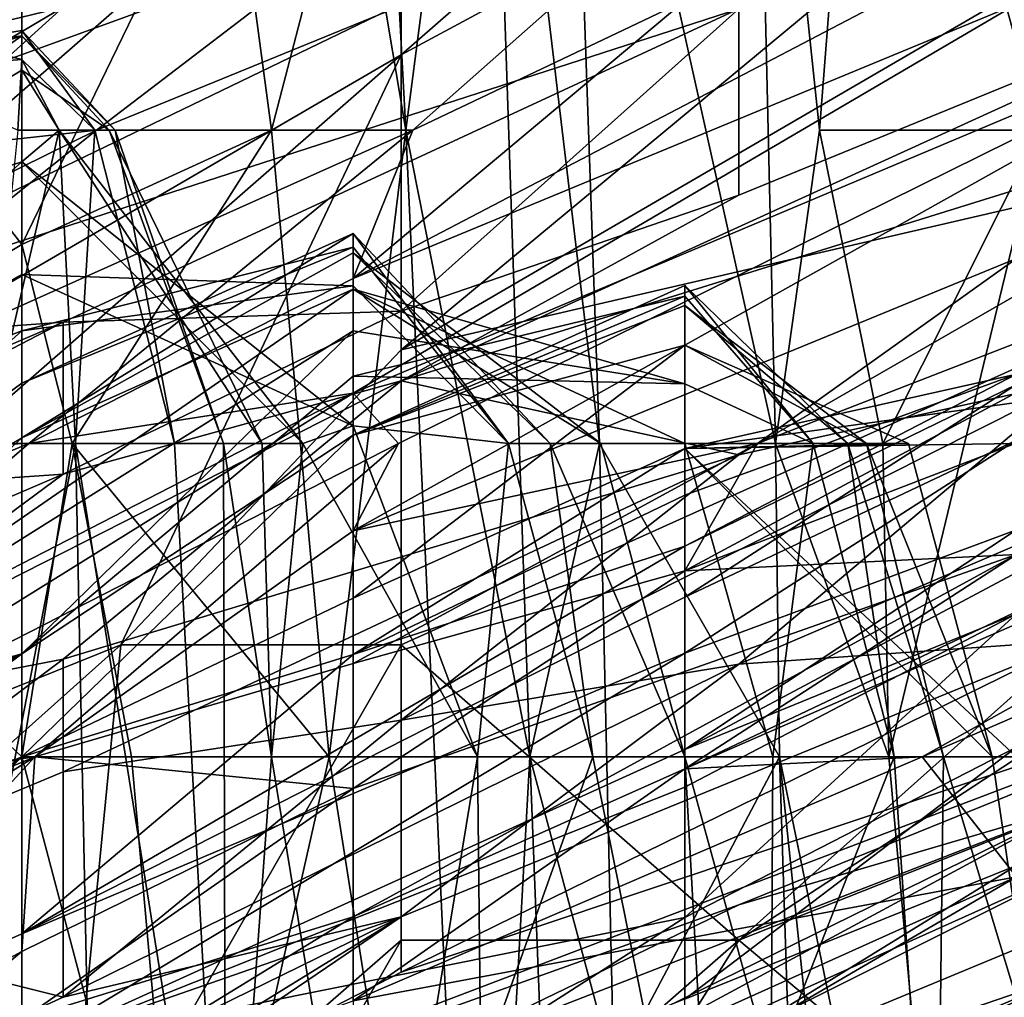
# Model space of a CAD drawing. Extents: x -1.1 to 1.1, y -0.36 to 0.36.
# Tile 115 of 256: x -0.9345 to -0.9214, y 0.242 to 0.255. Entities that reach past the tile are written whole.
import ezdxf

# ---------------------------------------------------------------- set-up
doc = ezdxf.new("R2010")
doc.units = 0

msp = doc.modelspace()

# ---------------------------------------------------------------- linework, layer by layer
for points in [[(-0.930042, 0.257661, 0.01038), (-0.929793, 0.26181, 0.011407), (-0.929346, 0.25351, 0.011407)], [(-0.929346, 0.25351, 0.011407), (-0.929793, 0.26181, 0.011407), (-0.928265, 0.26181, 0.015164)], [(-0.929409, 0.254505, 0.739885), (-0.915996, 0.261729, 0.737112), (-0.924938, 0.258412, 0.739725)], [(-0.915996, 0.261729, 0.737112), (-0.929409, 0.254505, 0.739885), (-0.929409, 0.250599, 0.737471)], [(-0.929409, 0.250599, 0.737471), (-0.915996, 0.258412, 0.735007), (-0.915996, 0.261729, 0.737112)], [(-0.929346, 0.25351, 0.011407), (-0.928265, 0.26181, 0.015164), (-0.927704, 0.24521, 0.015164)], [(-0.928265, 0.26181, 0.015164), (-0.927218, 0.26181, 0.018921), (-0.926783, 0.24936, 0.018921)], [(-0.928265, 0.26181, 0.015164), (-0.926783, 0.24936, 0.018921), (-0.927704, 0.24521, 0.015164)], [(-0.924453, 0.24936, 0.030193), (-0.927218, 0.26181, 0.018921), (-0.924743, 0.26181, 0.030193)], [(-0.927218, 0.26181, 0.018921), (-0.924453, 0.24936, 0.030193), (-0.926783, 0.24936, 0.018921)], [(-0.924743, 0.26181, 0.030193), (-0.923222, 0.26181, 0.037707), (-0.923872, 0.25351, 0.03395)], [(-0.924743, 0.26181, 0.030193), (-0.923872, 0.25351, 0.03395), (-0.924453, 0.24936, 0.030193)], [(-0.923222, 0.26181, 0.037707), (-0.920948, 0.25351, 0.048978), (-0.923872, 0.25351, 0.03395)], [(-0.92176, 0.26181, 0.045221), (-0.920948, 0.25351, 0.048978), (-0.923222, 0.26181, 0.037707)], [(-0.91862, 0.257661, 0.06025), (-0.920948, 0.25351, 0.048978), (-0.92176, 0.26181, 0.045221)], [(-0.938821, 0.255816, 0.120364), (-0.930042, 0.260326, 0.116607), (-0.94321, 0.25413, 0.116607)], [(-0.930042, 0.260326, 0.116607), (-0.938821, 0.257304, 0.109092), (-0.94321, 0.25413, 0.116607)], [(-0.930042, 0.259817, 0.120364), (-0.938821, 0.254825, 0.127878), (-0.934431, 0.255977, 0.135392)], [(-0.938821, 0.254825, 0.127878), (-0.930042, 0.259817, 0.120364), (-0.938821, 0.255816, 0.120364)], [(-0.93388, 0.258412, 0.743544), (-0.938351, 0.258412, 0.745247), (-0.947293, 0.246693, 0.745153)], [(-0.942822, 0.246693, 0.742855), (-0.93388, 0.258412, 0.743544), (-0.947293, 0.246693, 0.745153)], [(-0.929409, 0.258412, 0.7417), (-0.93388, 0.258412, 0.743544), (-0.942822, 0.246693, 0.742855)], [(-0.942822, 0.246693, 0.742855), (-0.929409, 0.254505, 0.739885), (-0.929409, 0.258412, 0.7417)], [(-0.924938, 0.258412, 0.739725), (-0.929409, 0.258412, 0.7417), (-0.929409, 0.254505, 0.739885)], [(-0.929409, 0.250599, 0.737471), (-0.911525, 0.254749, 0.7293), (-0.915996, 0.258412, 0.735007)], [(-0.942822, 0.257905, 0.526175), (-0.93388, 0.257478, 0.506644), (-0.952381, 0.250599, 0.518362)], [(-0.934431, 0.251996, 0.003893), (-0.938821, 0.257661, 0.003222), (-0.934431, 0.257661, 0.005084)], [(-0.938821, 0.257661, 0.003222), (-0.934431, 0.251996, 0.003893), (-0.938821, 0.24936, 0.002228)], [(-0.931122, 0.25351, 0.00765), (-0.934431, 0.251996, 0.003893), (-0.931682, 0.257661, 0.00765)], [(-0.934431, 0.251996, 0.003893), (-0.934431, 0.257661, 0.005084), (-0.931682, 0.257661, 0.00765)], [(-0.931682, 0.257661, 0.00765), (-0.930042, 0.257661, 0.01038), (-0.931122, 0.25351, 0.00765)], [(-0.929346, 0.25351, 0.011407), (-0.931122, 0.25351, 0.00765), (-0.930042, 0.257661, 0.01038)], [(-0.952381, 0.250599, 0.518362), (-0.93388, 0.257478, 0.506644), (-0.942822, 0.252972, 0.506644)], [(-0.942822, 0.252972, 0.506644), (-0.93388, 0.257478, 0.506644), (-0.93388, 0.255135, 0.494925)], [(-0.924938, 0.257342, 0.483206), (-0.938896, 0.250599, 0.483206), (-0.93388, 0.255135, 0.494925)], [(-0.924938, 0.255113, 0.467581), (-0.938896, 0.250599, 0.483206), (-0.924938, 0.257342, 0.483206)], [(-0.925652, 0.256696, 0.161692), (-0.933439, 0.25351, 0.157935), (-0.929255, 0.25351, 0.172963)], [(-0.933439, 0.25351, 0.157935), (-0.925652, 0.256696, 0.161692), (-0.930042, 0.256107, 0.150421)], [(-0.929255, 0.25351, 0.172963), (-0.925652, 0.255222, 0.172963), (-0.925652, 0.256696, 0.161692)], [(-0.915996, 0.256312, 0.44805), (-0.929409, 0.250188, 0.444144), (-0.924938, 0.252646, 0.44805)], [(-0.915996, 0.25436, 0.432425), (-0.929409, 0.250188, 0.444144), (-0.915996, 0.256312, 0.44805)], [(-0.924938, 0.255113, 0.467581), (-0.915996, 0.256312, 0.44805), (-0.924938, 0.252646, 0.44805)], [(-0.921262, 0.255175, 0.187992), (-0.921262, 0.256136, 0.180478), (-0.930042, 0.251545, 0.184235)], [(-0.930042, 0.251545, 0.184235), (-0.921262, 0.256136, 0.180478), (-0.925652, 0.255222, 0.172963)], [(-0.933439, 0.25351, 0.157935), (-0.930042, 0.256107, 0.150421), (-0.938821, 0.252914, 0.142906)], [(-0.938821, 0.252914, 0.142906), (-0.930042, 0.256107, 0.150421), (-0.934431, 0.255977, 0.135392)], [(-0.938821, 0.252914, 0.142906), (-0.934431, 0.255977, 0.135392), (-0.938821, 0.254825, 0.127878)], [(-0.934431, 0.254443, 0.03395), (-0.938821, 0.254102, 0.037707), (-0.938821, 0.255555, 0.030193)], [(-0.938821, 0.255555, 0.030193), (-0.934484, 0.25351, 0.030193), (-0.934431, 0.254443, 0.03395)], [(-0.916873, 0.25558, 0.199263), (-0.930042, 0.248206, 0.210535), (-0.921262, 0.251811, 0.214292)], [(-0.916873, 0.25558, 0.199263), (-0.929443, 0.24936, 0.20302), (-0.930042, 0.248206, 0.210535)], [(-0.929443, 0.24936, 0.20302), (-0.916873, 0.25558, 0.199263), (-0.930042, 0.250027, 0.195506)], [(-0.916873, 0.25558, 0.199263), (-0.921262, 0.255175, 0.187992), (-0.930042, 0.250027, 0.195506)], [(-0.925652, 0.255222, 0.172963), (-0.929255, 0.25351, 0.172963), (-0.930042, 0.251545, 0.184235)], [(-0.93388, 0.255135, 0.494925), (-0.942822, 0.249852, 0.491019), (-0.942822, 0.252972, 0.506644)], [(-0.942822, 0.249852, 0.491019), (-0.93388, 0.255135, 0.494925), (-0.938896, 0.250599, 0.483206)], [(-0.938896, 0.250599, 0.483206), (-0.924938, 0.255113, 0.467581), (-0.93388, 0.250968, 0.467581)], [(-0.93388, 0.250968, 0.467581), (-0.924938, 0.255113, 0.467581), (-0.929409, 0.251113, 0.451956)], [(-0.921262, 0.255175, 0.187992), (-0.930042, 0.251545, 0.184235), (-0.930042, 0.250027, 0.195506)], [(-0.924938, 0.252646, 0.44805), (-0.929409, 0.251113, 0.451956), (-0.924938, 0.255113, 0.467581)], [(-0.938821, 0.254102, 0.037707), (-0.934431, 0.254828, 0.037707), (-0.934431, 0.254755, 0.041464)], [(-0.934431, 0.254828, 0.037707), (-0.938821, 0.254102, 0.037707), (-0.934431, 0.254443, 0.03395)], [(-0.933194, 0.25351, 0.041464), (-0.934431, 0.254828, 0.037707), (-0.933462, 0.25351, 0.037707)], [(-0.934431, 0.254828, 0.037707), (-0.933194, 0.25351, 0.041464), (-0.934431, 0.254755, 0.041464)], [(-0.934431, 0.254443, 0.03395), (-0.933462, 0.25351, 0.037707), (-0.934431, 0.254828, 0.037707)], [(-0.934431, 0.254755, 0.041464), (-0.934431, 0.254301, 0.045221), (-0.938821, 0.251677, 0.048978)], [(-0.938821, 0.251677, 0.048978), (-0.938821, 0.25328, 0.041464), (-0.934431, 0.254755, 0.041464)], [(-0.938821, 0.25328, 0.041464), (-0.938821, 0.254102, 0.037707), (-0.934431, 0.254755, 0.041464)], [(-0.933271, 0.25351, 0.045221), (-0.934431, 0.254755, 0.041464), (-0.933194, 0.25351, 0.041464)], [(-0.934431, 0.254755, 0.041464), (-0.933271, 0.25351, 0.045221), (-0.934431, 0.254301, 0.045221)], [(-0.929409, 0.246693, 0.734466), (-0.924938, 0.242787, 0.726975), (-0.911525, 0.254749, 0.7293)], [(-0.911525, 0.254749, 0.7293), (-0.929409, 0.250599, 0.737471), (-0.929409, 0.246693, 0.734466)], [(-0.907054, 0.254505, 0.725395), (-0.911525, 0.254749, 0.7293), (-0.924938, 0.242787, 0.726975)], [(-0.942822, 0.242787, 0.740622), (-0.933119, 0.246693, 0.737112), (-0.929409, 0.254505, 0.739885)], [(-0.929409, 0.254505, 0.739885), (-0.942822, 0.246693, 0.742855), (-0.942822, 0.242787, 0.740622)], [(-0.934484, 0.25351, 0.030193), (-0.933933, 0.25351, 0.03395), (-0.934431, 0.254443, 0.03395)], [(-0.933462, 0.25351, 0.037707), (-0.934431, 0.254443, 0.03395), (-0.933933, 0.25351, 0.03395)], [(-0.929409, 0.254505, 0.739885), (-0.933119, 0.246693, 0.737112), (-0.929409, 0.250599, 0.737471)], [(-0.924938, 0.242787, 0.726975), (-0.911525, 0.248094, 0.721487), (-0.907054, 0.254505, 0.725395)], [(-0.934431, 0.253087, 0.052735), (-0.938821, 0.251677, 0.048978), (-0.934431, 0.254301, 0.045221)], [(-0.934431, 0.254301, 0.045221), (-0.933271, 0.25351, 0.045221), (-0.933934, 0.25351, 0.048978)], [(-0.933934, 0.25351, 0.048978), (-0.934431, 0.253087, 0.052735), (-0.934431, 0.254301, 0.045221)], [(-0.929409, 0.250188, 0.444144), (-0.915996, 0.25436, 0.432425), (-0.924938, 0.249212, 0.420706)], [(-0.924938, 0.249212, 0.420706), (-0.915996, 0.25436, 0.432425), (-0.920467, 0.250197, 0.412894)], [(-0.938821, 0.249225, 0.169206), (-0.929255, 0.25351, 0.172963), (-0.933439, 0.25351, 0.157935)], [(-0.938821, 0.249225, 0.169206), (-0.933439, 0.25351, 0.157935), (-0.938821, 0.250857, 0.157935)], [(-0.938821, 0.250857, 0.157935), (-0.933439, 0.25351, 0.157935), (-0.938821, 0.252914, 0.142906)], [(-0.934337, 0.24936, 0.184235), (-0.929255, 0.25351, 0.172963), (-0.938821, 0.249225, 0.169206)], [(-0.934484, 0.25351, 0.030193), (-0.934902, 0.24936, 0.026436), (-0.933933, 0.25351, 0.03395)], [(-0.933933, 0.25351, 0.03395), (-0.934902, 0.24936, 0.026436), (-0.933717, 0.24936, 0.03395)], [(-0.931122, 0.25351, 0.00765), (-0.933763, 0.24936, 0.003893), (-0.934431, 0.251996, 0.003893)], [(-0.933934, 0.25351, 0.048978), (-0.930711, 0.24936, 0.052735), (-0.934431, 0.253087, 0.052735)], [(-0.929255, 0.25351, 0.172963), (-0.934337, 0.24936, 0.184235), (-0.930042, 0.251545, 0.184235)], [(-0.931247, 0.24936, 0.048978), (-0.930711, 0.24936, 0.052735), (-0.933934, 0.25351, 0.048978)], [(-0.933271, 0.25351, 0.045221), (-0.931247, 0.24936, 0.048978), (-0.933934, 0.25351, 0.048978)], [(-0.933462, 0.25351, 0.037707), (-0.933933, 0.25351, 0.03395), (-0.933717, 0.24936, 0.03395)], [(-0.931122, 0.25351, 0.00765), (-0.930362, 0.24521, 0.00765), (-0.933763, 0.24936, 0.003893)], [(-0.933717, 0.24936, 0.03395), (-0.932409, 0.24936, 0.041464), (-0.933462, 0.25351, 0.037707)], [(-0.933462, 0.25351, 0.037707), (-0.932409, 0.24936, 0.041464), (-0.933194, 0.25351, 0.041464)], [(-0.933194, 0.25351, 0.041464), (-0.931758, 0.24936, 0.045221), (-0.933271, 0.25351, 0.045221)], [(-0.931758, 0.24936, 0.045221), (-0.931247, 0.24936, 0.048978), (-0.933271, 0.25351, 0.045221)], [(-0.931758, 0.24936, 0.045221), (-0.933194, 0.25351, 0.041464), (-0.932409, 0.24936, 0.041464)], [(-0.930362, 0.24521, 0.00765), (-0.931122, 0.25351, 0.00765), (-0.929346, 0.25351, 0.011407)], [(-0.928395, 0.23276, 0.011407), (-0.930362, 0.24521, 0.00765), (-0.929346, 0.25351, 0.011407)], [(-0.929346, 0.25351, 0.011407), (-0.927704, 0.24521, 0.015164), (-0.928395, 0.23276, 0.011407)], [(-0.923872, 0.25351, 0.03395), (-0.923031, 0.24936, 0.037707), (-0.924453, 0.24936, 0.030193)], [(-0.923872, 0.25351, 0.03395), (-0.920948, 0.25351, 0.048978), (-0.923031, 0.24936, 0.037707)], [(-0.923031, 0.24936, 0.037707), (-0.920948, 0.25351, 0.048978), (-0.922954, 0.24521, 0.037707)], [(-0.920948, 0.25351, 0.048978), (-0.919983, 0.24521, 0.052735), (-0.922954, 0.24521, 0.037707)], [(-0.934431, 0.251596, 0.06025), (-0.938821, 0.249187, 0.06025), (-0.934431, 0.253087, 0.052735)], [(-0.938821, 0.251677, 0.048978), (-0.934431, 0.253087, 0.052735), (-0.938821, 0.249187, 0.06025)], [(-0.934431, 0.253087, 0.052735), (-0.930042, 0.249595, 0.056493), (-0.934431, 0.251596, 0.06025)], [(-0.930711, 0.24936, 0.052735), (-0.930042, 0.249595, 0.056493), (-0.934431, 0.253087, 0.052735)], [(-0.929409, 0.251113, 0.451956), (-0.924938, 0.252646, 0.44805), (-0.929409, 0.250188, 0.444144)], [(-0.916873, 0.251059, 0.236834), (-0.916873, 0.252397, 0.225563), (-0.925652, 0.247675, 0.233077)], [(-0.925652, 0.247675, 0.233077), (-0.916873, 0.252397, 0.225563), (-0.924693, 0.24936, 0.221806)], [(-0.921262, 0.251811, 0.214292), (-0.924693, 0.24936, 0.221806), (-0.916873, 0.252397, 0.225563)], [(-0.930042, 0.251883, 0.071521), (-0.934431, 0.249436, 0.071521), (-0.930042, 0.252138, 0.067764)], [(-0.934431, 0.249436, 0.071521), (-0.934431, 0.250157, 0.067764), (-0.930042, 0.252138, 0.067764)], [(-0.930042, 0.252138, 0.067764), (-0.934431, 0.250157, 0.067764), (-0.930042, 0.25196, 0.064007)], [(-0.927436, 0.24936, 0.071521), (-0.930042, 0.252138, 0.067764), (-0.927986, 0.24936, 0.067764)], [(-0.930042, 0.251883, 0.071521), (-0.930042, 0.252138, 0.067764), (-0.927436, 0.24936, 0.071521)], [(-0.930042, 0.25196, 0.064007), (-0.927986, 0.24936, 0.067764), (-0.930042, 0.252138, 0.067764)], [(-0.934431, 0.24521, 0.002885), (-0.938821, 0.24936, 0.002228), (-0.934431, 0.251996, 0.003893)], [(-0.933763, 0.24936, 0.003893), (-0.934431, 0.24521, 0.002885), (-0.934431, 0.251996, 0.003893)], [(-0.934431, 0.250157, 0.067764), (-0.934431, 0.250853, 0.064007), (-0.930042, 0.25196, 0.064007)], [(-0.930042, 0.25196, 0.064007), (-0.934431, 0.250853, 0.064007), (-0.930042, 0.251447, 0.06025)], [(-0.930042, 0.25196, 0.064007), (-0.930042, 0.251447, 0.06025), (-0.927986, 0.24936, 0.067764)], [(-0.934431, 0.249436, 0.071521), (-0.930042, 0.251883, 0.071521), (-0.930042, 0.251401, 0.075278)], [(-0.930042, 0.251883, 0.071521), (-0.927436, 0.24936, 0.071521), (-0.926764, 0.24936, 0.075278)], [(-0.930042, 0.251401, 0.075278), (-0.930042, 0.251883, 0.071521), (-0.926764, 0.24936, 0.075278)], [(-0.921262, 0.251811, 0.214292), (-0.930042, 0.248206, 0.210535), (-0.924693, 0.24936, 0.221806)], [(-0.938821, 0.249187, 0.06025), (-0.934431, 0.251596, 0.06025), (-0.934431, 0.250853, 0.064007)], [(-0.934431, 0.250853, 0.064007), (-0.934431, 0.251596, 0.06025), (-0.930042, 0.251447, 0.06025)], [(-0.934431, 0.251596, 0.06025), (-0.930042, 0.249595, 0.056493), (-0.930042, 0.251447, 0.06025)], [(-0.930042, 0.251545, 0.184235), (-0.934337, 0.24936, 0.184235), (-0.930042, 0.250027, 0.195506)], [(-0.925652, 0.251187, 0.090307), (-0.930042, 0.249469, 0.08655), (-0.925652, 0.251451, 0.08655)], [(-0.925652, 0.251451, 0.08655), (-0.930042, 0.249469, 0.08655), (-0.925652, 0.25131, 0.082792)], [(-0.930042, 0.251447, 0.06025), (-0.930042, 0.249595, 0.056493), (-0.927986, 0.24936, 0.067764)], [(-0.925652, 0.251451, 0.08655), (-0.923956, 0.24936, 0.08655), (-0.923497, 0.24936, 0.090307)], [(-0.923497, 0.24936, 0.090307), (-0.925652, 0.251187, 0.090307), (-0.925652, 0.251451, 0.08655)], [(-0.923956, 0.24936, 0.08655), (-0.925652, 0.251451, 0.08655), (-0.925652, 0.25131, 0.082792)], [(-0.930042, 0.250851, 0.079035), (-0.938821, 0.245345, 0.079035), (-0.930042, 0.251401, 0.075278)], [(-0.938821, 0.245345, 0.079035), (-0.934431, 0.249436, 0.071521), (-0.930042, 0.251401, 0.075278)], [(-0.930042, 0.250851, 0.079035), (-0.930042, 0.251401, 0.075278), (-0.925652, 0.250151, 0.079035)], [(-0.930042, 0.251401, 0.075278), (-0.925652, 0.24936, 0.077971), (-0.925652, 0.250151, 0.079035)], [(-0.925652, 0.24936, 0.077971), (-0.930042, 0.251401, 0.075278), (-0.926764, 0.24936, 0.075278)], [(-0.930042, 0.250251, 0.082792), (-0.925652, 0.25131, 0.082792), (-0.930042, 0.249469, 0.08655)], [(-0.930042, 0.250251, 0.082792), (-0.925652, 0.250151, 0.079035), (-0.925652, 0.25131, 0.082792)], [(-0.925652, 0.25131, 0.082792), (-0.925652, 0.250151, 0.079035), (-0.923956, 0.24936, 0.08655)], [(-0.912483, 0.250807, 0.25562), (-0.912483, 0.251299, 0.251863), (-0.925652, 0.245055, 0.25562)], [(-0.925652, 0.245055, 0.25562), (-0.912483, 0.251299, 0.251863), (-0.921262, 0.247892, 0.248106)], [(-0.925652, 0.250662, 0.094064), (-0.930042, 0.249469, 0.08655), (-0.925652, 0.251187, 0.090307)], [(-0.923249, 0.24936, 0.094064), (-0.925652, 0.251187, 0.090307), (-0.923497, 0.24936, 0.090307)], [(-0.923249, 0.24936, 0.094064), (-0.925652, 0.250662, 0.094064), (-0.925652, 0.251187, 0.090307)], [(-0.929409, 0.251113, 0.451956), (-0.93388, 0.248953, 0.451956), (-0.93388, 0.250968, 0.467581)], [(-0.93388, 0.248953, 0.451956), (-0.929409, 0.251113, 0.451956), (-0.929409, 0.250188, 0.444144)], [(-0.916873, 0.251059, 0.236834), (-0.925652, 0.247675, 0.233077), (-0.921262, 0.247892, 0.248106)], [(-0.93388, 0.250968, 0.467581), (-0.943828, 0.246693, 0.475394), (-0.938896, 0.250599, 0.483206)], [(-0.943828, 0.246693, 0.475394), (-0.93388, 0.250968, 0.467581), (-0.938351, 0.248646, 0.467581)], [(-0.938351, 0.248646, 0.467581), (-0.93388, 0.250968, 0.467581), (-0.93388, 0.248953, 0.451956)], [(-0.934431, 0.250853, 0.064007), (-0.934431, 0.250157, 0.067764), (-0.938821, 0.246911, 0.071521)], [(-0.938821, 0.249187, 0.06025), (-0.934431, 0.250853, 0.064007), (-0.938821, 0.246911, 0.071521)], [(-0.934431, 0.246576, 0.08655), (-0.938821, 0.245345, 0.079035), (-0.930042, 0.250851, 0.079035)], [(-0.930042, 0.250851, 0.079035), (-0.930042, 0.250251, 0.082792), (-0.934431, 0.246576, 0.08655)], [(-0.925652, 0.250151, 0.079035), (-0.930042, 0.250251, 0.082792), (-0.930042, 0.250851, 0.079035)], [(-0.912483, 0.250807, 0.25562), (-0.925652, 0.245055, 0.25562), (-0.922509, 0.24521, 0.263134)], [(-0.912483, 0.250807, 0.25562), (-0.922509, 0.24521, 0.263134), (-0.912483, 0.24956, 0.263134)], [(-0.925652, 0.249296, 0.101578), (-0.930042, 0.247312, 0.097821), (-0.925652, 0.250662, 0.094064)], [(-0.925652, 0.250662, 0.094064), (-0.930042, 0.247312, 0.097821), (-0.930042, 0.249469, 0.08655)], [(-0.925652, 0.250662, 0.094064), (-0.923249, 0.24936, 0.094064), (-0.92269, 0.24936, 0.097821)], [(-0.92269, 0.24936, 0.097821), (-0.925652, 0.249296, 0.101578), (-0.925652, 0.250662, 0.094064)], [(-0.929409, 0.246693, 0.734466), (-0.929409, 0.250599, 0.737471), (-0.933119, 0.246693, 0.737112)], [(-0.930042, 0.249469, 0.08655), (-0.934431, 0.246576, 0.08655), (-0.930042, 0.250251, 0.082792)], [(-0.925652, 0.249296, 0.101578), (-0.921262, 0.249904, 0.101578), (-0.921262, 0.250279, 0.105335)], [(-0.921262, 0.250142, 0.109092), (-0.925652, 0.247999, 0.109092), (-0.921262, 0.250279, 0.105335)], [(-0.925652, 0.247999, 0.109092), (-0.925652, 0.248678, 0.105335), (-0.921262, 0.250279, 0.105335)], [(-0.925652, 0.248678, 0.105335), (-0.925652, 0.249296, 0.101578), (-0.921262, 0.250279, 0.105335)], [(-0.915996, 0.250272, 0.397269), (-0.924938, 0.246437, 0.397269), (-0.920467, 0.250197, 0.412894)], [(-0.920467, 0.246753, 0.381644), (-0.924938, 0.246437, 0.397269), (-0.915996, 0.250272, 0.397269)], [(-0.934431, 0.249436, 0.071521), (-0.938821, 0.246911, 0.071521), (-0.934431, 0.250157, 0.067764)], [(-0.93388, 0.248953, 0.451956), (-0.929409, 0.250188, 0.444144), (-0.938351, 0.245645, 0.444144)], [(-0.938351, 0.245645, 0.444144), (-0.929409, 0.250188, 0.444144), (-0.93388, 0.246505, 0.432425)], [(-0.93388, 0.246505, 0.432425), (-0.929409, 0.250188, 0.444144), (-0.924938, 0.249212, 0.420706)], [(-0.920467, 0.250197, 0.412894), (-0.929409, 0.245696, 0.408987), (-0.924938, 0.249212, 0.420706)], [(-0.924938, 0.246437, 0.397269), (-0.929409, 0.245696, 0.408987), (-0.920467, 0.250197, 0.412894)], [(-0.925652, 0.250151, 0.079035), (-0.925652, 0.24936, 0.077971), (-0.923956, 0.24936, 0.08655)], [(-0.921262, 0.249406, 0.116607), (-0.925652, 0.247324, 0.112849), (-0.921262, 0.250142, 0.109092)], [(-0.925652, 0.247324, 0.112849), (-0.925652, 0.247999, 0.109092), (-0.921262, 0.250142, 0.109092)], [(-0.938821, 0.244568, 0.20302), (-0.930042, 0.250027, 0.195506), (-0.938821, 0.245514, 0.195506)], [(-0.934337, 0.24936, 0.184235), (-0.938821, 0.245514, 0.195506), (-0.930042, 0.250027, 0.195506)], [(-0.930042, 0.250027, 0.195506), (-0.938821, 0.244568, 0.20302), (-0.929443, 0.24936, 0.20302)], [(-0.925652, 0.249296, 0.101578), (-0.921262, 0.24936, 0.09956), (-0.921262, 0.249904, 0.101578)], [(-0.930711, 0.24936, 0.052735), (-0.928398, 0.24521, 0.064007), (-0.930042, 0.249595, 0.056493)], [(-0.927986, 0.24936, 0.067764), (-0.930042, 0.249595, 0.056493), (-0.928398, 0.24521, 0.064007)], [(-0.930042, 0.247312, 0.097821), (-0.934431, 0.24521, 0.094055), (-0.930042, 0.249469, 0.08655)], [(-0.934431, 0.24521, 0.094055), (-0.934431, 0.246576, 0.08655), (-0.930042, 0.249469, 0.08655)], [(-0.922509, 0.24521, 0.263134), (-0.91781, 0.24521, 0.266891), (-0.912483, 0.24956, 0.263134)], [(-0.938821, 0.245345, 0.079035), (-0.938821, 0.246911, 0.071521), (-0.934431, 0.249436, 0.071521)], [(-0.938821, 0.245514, 0.195506), (-0.934337, 0.24936, 0.184235), (-0.938821, 0.247506, 0.180478)], [(-0.938821, 0.249225, 0.169206), (-0.938821, 0.247506, 0.180478), (-0.934337, 0.24936, 0.184235)], [(-0.934255, 0.24521, 0.218049), (-0.929443, 0.24936, 0.20302), (-0.938821, 0.244568, 0.20302)], [(-0.938821, 0.24106, 0.001596), (-0.938821, 0.24936, 0.002228), (-0.934431, 0.24521, 0.002885)], [(-0.935319, 0.24106, 0.022678), (-0.933717, 0.24936, 0.03395), (-0.934902, 0.24936, 0.026436)], [(-0.933717, 0.24936, 0.03395), (-0.935319, 0.24106, 0.022678), (-0.933376, 0.23276, 0.03395)], [(-0.932978, 0.24521, 0.003893), (-0.934431, 0.24521, 0.002885), (-0.933763, 0.24936, 0.003893)], [(-0.934255, 0.24521, 0.218049), (-0.930042, 0.248206, 0.210535), (-0.929443, 0.24936, 0.20302)], [(-0.933763, 0.24936, 0.003893), (-0.930362, 0.24521, 0.00765), (-0.932978, 0.24521, 0.003893)], [(-0.932409, 0.24936, 0.041464), (-0.933717, 0.24936, 0.03395), (-0.93173, 0.23691, 0.045221)], [(-0.933376, 0.23276, 0.03395), (-0.93173, 0.23691, 0.045221), (-0.933717, 0.24936, 0.03395)], [(-0.931758, 0.24936, 0.045221), (-0.932409, 0.24936, 0.041464), (-0.93173, 0.23691, 0.045221)], [(-0.931247, 0.24936, 0.048978), (-0.931758, 0.24936, 0.045221), (-0.931125, 0.24521, 0.048978)], [(-0.93173, 0.23691, 0.045221), (-0.931125, 0.24521, 0.048978), (-0.931758, 0.24936, 0.045221)], [(-0.930711, 0.24936, 0.052735), (-0.931247, 0.24936, 0.048978), (-0.931125, 0.24521, 0.048978)], [(-0.930711, 0.24936, 0.052735), (-0.931125, 0.24521, 0.048978), (-0.928398, 0.24521, 0.064007)], [(-0.924693, 0.24936, 0.221806), (-0.930042, 0.246446, 0.225563), (-0.925652, 0.247675, 0.233077)], [(-0.930042, 0.248206, 0.210535), (-0.930042, 0.246446, 0.225563), (-0.924693, 0.24936, 0.221806)], [(-0.927986, 0.24936, 0.067764), (-0.928398, 0.24521, 0.064007), (-0.926869, 0.24521, 0.071521)], [(-0.927436, 0.24936, 0.071521), (-0.927986, 0.24936, 0.067764), (-0.926869, 0.24521, 0.071521)], [(-0.927704, 0.24521, 0.015164), (-0.926783, 0.24936, 0.018921), (-0.926592, 0.24106, 0.018921)], [(-0.926764, 0.24936, 0.075278), (-0.927436, 0.24936, 0.071521), (-0.925652, 0.24521, 0.077832)], [(-0.926869, 0.24521, 0.071521), (-0.925652, 0.24521, 0.077832), (-0.927436, 0.24936, 0.071521)], [(-0.924453, 0.24936, 0.030193), (-0.9244, 0.24521, 0.030193), (-0.926783, 0.24936, 0.018921)], [(-0.926783, 0.24936, 0.018921), (-0.9244, 0.24521, 0.030193), (-0.926592, 0.24106, 0.018921)], [(-0.925652, 0.24521, 0.077832), (-0.925652, 0.24936, 0.077971), (-0.926764, 0.24936, 0.075278)], [(-0.921262, 0.248219, 0.124121), (-0.925652, 0.246585, 0.116607), (-0.921262, 0.249406, 0.116607)], [(-0.925652, 0.246585, 0.116607), (-0.925652, 0.247324, 0.112849), (-0.921262, 0.249406, 0.116607)], [(-0.923956, 0.24936, 0.08655), (-0.925652, 0.24936, 0.077971), (-0.924486, 0.24521, 0.082792)], [(-0.925652, 0.24936, 0.077971), (-0.925652, 0.24521, 0.077832), (-0.924486, 0.24521, 0.082792)], [(-0.921262, 0.24936, 0.09956), (-0.925652, 0.249296, 0.101578), (-0.921262, 0.24521, 0.099375)], [(-0.92269, 0.24936, 0.097821), (-0.921585, 0.24521, 0.097821), (-0.925652, 0.249296, 0.101578)], [(-0.924486, 0.24521, 0.082792), (-0.922882, 0.24521, 0.090307), (-0.923956, 0.24936, 0.08655)], [(-0.922954, 0.24521, 0.037707), (-0.924453, 0.24936, 0.030193), (-0.923031, 0.24936, 0.037707)], [(-0.924453, 0.24936, 0.030193), (-0.922954, 0.24521, 0.037707), (-0.9244, 0.24521, 0.030193)], [(-0.923956, 0.24936, 0.08655), (-0.922882, 0.24521, 0.090307), (-0.923497, 0.24936, 0.090307)], [(-0.923497, 0.24936, 0.090307), (-0.922227, 0.24521, 0.094064), (-0.923249, 0.24936, 0.094064)], [(-0.922882, 0.24521, 0.090307), (-0.922227, 0.24521, 0.094064), (-0.923497, 0.24936, 0.090307)], [(-0.923249, 0.24936, 0.094064), (-0.921585, 0.24521, 0.097821), (-0.92269, 0.24936, 0.097821)], [(-0.922227, 0.24521, 0.094064), (-0.921585, 0.24521, 0.097821), (-0.923249, 0.24936, 0.094064)], [(-0.93388, 0.246505, 0.432425), (-0.924938, 0.249212, 0.420706), (-0.93388, 0.245012, 0.420706)], [(-0.929409, 0.245696, 0.408987), (-0.93388, 0.245012, 0.420706), (-0.924938, 0.249212, 0.420706)], [(-0.925652, 0.248678, 0.105335), (-0.930042, 0.246567, 0.101578), (-0.925652, 0.249296, 0.101578)], [(-0.930042, 0.246567, 0.101578), (-0.930042, 0.247312, 0.097821), (-0.925652, 0.249296, 0.101578)], [(-0.925652, 0.249296, 0.101578), (-0.921585, 0.24521, 0.097821), (-0.921262, 0.24521, 0.099375)], [(-0.93388, 0.248953, 0.451956), (-0.942822, 0.245128, 0.459769), (-0.938351, 0.248646, 0.467581)], [(-0.938351, 0.245645, 0.444144), (-0.942822, 0.245128, 0.459769), (-0.93388, 0.248953, 0.451956)], [(-0.925652, 0.247999, 0.109092), (-0.930042, 0.246567, 0.101578), (-0.925652, 0.248678, 0.105335)], [(-0.934255, 0.24521, 0.218049), (-0.930042, 0.246446, 0.225563), (-0.930042, 0.248206, 0.210535)], [(-0.921262, 0.247651, 0.127878), (-0.925652, 0.24531, 0.124121), (-0.921262, 0.248219, 0.124121)], [(-0.921262, 0.248219, 0.124121), (-0.925652, 0.24531, 0.124121), (-0.925652, 0.246585, 0.116607)], [(-0.911525, 0.248094, 0.721487), (-0.924938, 0.242787, 0.726975), (-0.920467, 0.23903, 0.717581)], [(-0.925652, 0.247324, 0.112849), (-0.934431, 0.24287, 0.109092), (-0.925652, 0.247999, 0.109092)], [(-0.930042, 0.246567, 0.101578), (-0.925652, 0.247999, 0.109092), (-0.934431, 0.24287, 0.109092)], [(-0.921262, 0.247892, 0.248106), (-0.930042, 0.244791, 0.240592), (-0.930042, 0.243094, 0.25562)], [(-0.930042, 0.244791, 0.240592), (-0.921262, 0.247892, 0.248106), (-0.925652, 0.247675, 0.233077)], [(-0.925652, 0.245055, 0.25562), (-0.921262, 0.247892, 0.248106), (-0.930042, 0.243094, 0.25562)], [(-0.930042, 0.244791, 0.240592), (-0.925652, 0.247675, 0.233077), (-0.930042, 0.246446, 0.225563)], [(-0.925652, 0.24531, 0.124121), (-0.921262, 0.247651, 0.127878), (-0.921262, 0.247107, 0.131635)], [(-0.925652, 0.246585, 0.116607), (-0.934431, 0.24287, 0.109092), (-0.925652, 0.247324, 0.112849)], [(-0.930042, 0.246567, 0.101578), (-0.934431, 0.24521, 0.094055), (-0.930042, 0.247312, 0.097821)], [(-0.921262, 0.247107, 0.131635), (-0.921262, 0.245338, 0.142906), (-0.925652, 0.243085, 0.139149)], [(-0.925652, 0.243085, 0.139149), (-0.925652, 0.244811, 0.127878), (-0.921262, 0.247107, 0.131635)], [(-0.921262, 0.247107, 0.131635), (-0.925652, 0.244811, 0.127878), (-0.925652, 0.24531, 0.124121)], [(-0.924938, 0.246437, 0.397269), (-0.920467, 0.246753, 0.381644), (-0.929409, 0.243093, 0.38555)], [(-0.929409, 0.243093, 0.38555), (-0.920467, 0.246753, 0.381644), (-0.929409, 0.24236, 0.377737)], [(-0.929409, 0.24236, 0.377737), (-0.920467, 0.246753, 0.381644), (-0.916442, 0.246693, 0.358206)], [(-0.93388, 0.23888, 0.730515), (-0.933119, 0.246693, 0.737112), (-0.942822, 0.238021, 0.737112)], [(-0.933119, 0.246693, 0.737112), (-0.942822, 0.242787, 0.740622), (-0.942822, 0.238021, 0.737112)], [(-0.93388, 0.24006, 0.377737), (-0.929409, 0.24236, 0.377737), (-0.916442, 0.246693, 0.358206)], [(-0.93388, 0.24006, 0.377737), (-0.916442, 0.246693, 0.358206), (-0.924938, 0.243252, 0.362112)], [(-0.929409, 0.246693, 0.734466), (-0.933119, 0.246693, 0.737112), (-0.93388, 0.23888, 0.730515)], [(-0.929409, 0.246693, 0.734466), (-0.93388, 0.23888, 0.730515), (-0.929409, 0.242787, 0.730849)], [(-0.929409, 0.246693, 0.734466), (-0.929409, 0.242787, 0.730849), (-0.924938, 0.242787, 0.726975)], [(-0.924938, 0.243252, 0.362112), (-0.916442, 0.246693, 0.358206), (-0.920467, 0.24457, 0.350394)], [(-0.915996, 0.242265, 0.283987), (-0.902583, 0.246693, 0.280118), (-0.924938, 0.237349, 0.280081)], [(-0.902583, 0.246693, 0.280118), (-0.911525, 0.241502, 0.276175), (-0.924938, 0.237349, 0.280081)], [(-0.938821, 0.243304, 0.090307), (-0.9476, 0.238645, 0.08655), (-0.934431, 0.246576, 0.08655)], [(-0.9476, 0.238645, 0.08655), (-0.94321, 0.242852, 0.079035), (-0.934431, 0.246576, 0.08655)], [(-0.94321, 0.242852, 0.079035), (-0.938821, 0.245345, 0.079035), (-0.934431, 0.246576, 0.08655)], [(-0.938821, 0.243304, 0.090307), (-0.934431, 0.246576, 0.08655), (-0.934431, 0.24521, 0.094055)], [(-0.938351, 0.245645, 0.444144), (-0.93388, 0.246505, 0.432425), (-0.938351, 0.243145, 0.424612)], [(-0.93388, 0.246505, 0.432425), (-0.93388, 0.245012, 0.420706), (-0.938351, 0.243145, 0.424612)], [(-0.925652, 0.24531, 0.124121), (-0.934431, 0.24132, 0.120364), (-0.925652, 0.246585, 0.116607)], [(-0.934431, 0.24132, 0.120364), (-0.934431, 0.24287, 0.109092), (-0.925652, 0.246585, 0.116607)], [(-0.930042, 0.246567, 0.101578), (-0.934431, 0.24287, 0.109092), (-0.934431, 0.24521, 0.094055)], [(-0.934255, 0.24521, 0.218049), (-0.930042, 0.244791, 0.240592), (-0.930042, 0.246446, 0.225563)], [(-0.929409, 0.245696, 0.408987), (-0.924938, 0.246437, 0.397269), (-0.93388, 0.242029, 0.397269)], [(-0.93388, 0.242029, 0.397269), (-0.924938, 0.246437, 0.397269), (-0.929409, 0.243093, 0.38555)], [(-0.93388, 0.242029, 0.397269), (-0.93388, 0.245012, 0.420706), (-0.929409, 0.245696, 0.408987)], [(-0.925652, 0.244811, 0.127878), (-0.934431, 0.24132, 0.120364), (-0.925652, 0.24531, 0.124121)], [(-0.925652, 0.242004, 0.146664), (-0.925652, 0.243085, 0.139149), (-0.921262, 0.245338, 0.142906)], [(-0.921262, 0.243774, 0.154178), (-0.925652, 0.242004, 0.146664), (-0.921262, 0.245338, 0.142906)], [(-0.938821, 0.240906, 0.105335), (-0.94321, 0.23875, 0.101578), (-0.934431, 0.24521, 0.094055)], [(-0.94321, 0.23875, 0.101578), (-0.938821, 0.243304, 0.090307), (-0.934431, 0.24521, 0.094055)], [(-0.938821, 0.243295, 0.214292), (-0.934255, 0.24521, 0.218049), (-0.938821, 0.244568, 0.20302)], [(-0.934431, 0.24287, 0.109092), (-0.938821, 0.240906, 0.105335), (-0.934431, 0.24521, 0.094055)], [(-0.934255, 0.24521, 0.218049), (-0.938821, 0.24025, 0.240592), (-0.934431, 0.242634, 0.240592)], [(-0.938821, 0.24025, 0.240592), (-0.934255, 0.24521, 0.218049), (-0.938821, 0.242351, 0.221806)], [(-0.938821, 0.242351, 0.221806), (-0.934255, 0.24521, 0.218049), (-0.938821, 0.243295, 0.214292)], [(-0.938821, 0.24106, 0.001596), (-0.934431, 0.24521, 0.002885), (-0.934431, 0.23691, 0.00236)], [(-0.932236, 0.23691, 0.003893), (-0.934431, 0.24521, 0.002885), (-0.932978, 0.24521, 0.003893)], [(-0.934431, 0.242634, 0.240592), (-0.930042, 0.244791, 0.240592), (-0.934255, 0.24521, 0.218049)], [(-0.932236, 0.23691, 0.003893), (-0.934431, 0.23691, 0.00236), (-0.934431, 0.24521, 0.002885)], [(-0.932236, 0.23691, 0.003893), (-0.932978, 0.24521, 0.003893), (-0.930362, 0.24521, 0.00765)], [(-0.930362, 0.24521, 0.00765), (-0.928395, 0.23276, 0.011407), (-0.932236, 0.23691, 0.003893)], [(-0.931125, 0.24521, 0.048978), (-0.93173, 0.23691, 0.045221), (-0.929761, 0.23691, 0.056493)], [(-0.929761, 0.23691, 0.056493), (-0.928398, 0.24521, 0.064007), (-0.931125, 0.24521, 0.048978)], [(-0.925652, 0.245055, 0.25562), (-0.930042, 0.24198, 0.263134), (-0.922509, 0.24521, 0.263134)], [(-0.930042, 0.24198, 0.263134), (-0.921262, 0.243623, 0.266891), (-0.922509, 0.24521, 0.263134)], [(-0.928398, 0.24521, 0.064007), (-0.929761, 0.23691, 0.056493), (-0.928354, 0.24106, 0.064007)], [(-0.928398, 0.24521, 0.064007), (-0.928354, 0.24106, 0.064007), (-0.926869, 0.24521, 0.071521)], [(-0.928395, 0.23276, 0.011407), (-0.927704, 0.24521, 0.015164), (-0.927054, 0.22861, 0.015164)], [(-0.928354, 0.24106, 0.064007), (-0.925194, 0.23691, 0.079035), (-0.926869, 0.24521, 0.071521)], [(-0.927704, 0.24521, 0.015164), (-0.926592, 0.24106, 0.018921), (-0.927054, 0.22861, 0.015164)], [(-0.925652, 0.24521, 0.077832), (-0.926869, 0.24521, 0.071521), (-0.925194, 0.23691, 0.079035)], [(-0.9236, 0.22031, 0.030193), (-0.926592, 0.24106, 0.018921), (-0.9244, 0.24521, 0.030193)], [(-0.924486, 0.24521, 0.082792), (-0.925652, 0.24521, 0.077832), (-0.92451, 0.24106, 0.082792)], [(-0.92451, 0.24106, 0.082792), (-0.925652, 0.24521, 0.077832), (-0.925194, 0.23691, 0.079035)], [(-0.924486, 0.24521, 0.082792), (-0.92451, 0.24106, 0.082792), (-0.922882, 0.24521, 0.090307)], [(-0.92451, 0.24106, 0.082792), (-0.922331, 0.23691, 0.094064), (-0.922882, 0.24521, 0.090307)], [(-0.9244, 0.24521, 0.030193), (-0.922954, 0.24521, 0.037707), (-0.921834, 0.23276, 0.041464)], [(-0.9244, 0.24521, 0.030193), (-0.921834, 0.23276, 0.041464), (-0.922233, 0.22446, 0.037707)], [(-0.9244, 0.24521, 0.030193), (-0.922233, 0.22446, 0.037707), (-0.9236, 0.22031, 0.030193)], [(-0.921834, 0.23276, 0.041464), (-0.922954, 0.24521, 0.037707), (-0.919983, 0.24521, 0.052735)], [(-0.922227, 0.24521, 0.094064), (-0.922882, 0.24521, 0.090307), (-0.922331, 0.23691, 0.094064)], [(-0.91781, 0.24521, 0.266891), (-0.922509, 0.24521, 0.263134), (-0.921262, 0.243623, 0.266891)], [(-0.922331, 0.23691, 0.094064), (-0.920975, 0.24106, 0.101578), (-0.922227, 0.24521, 0.094064)], [(-0.921585, 0.24521, 0.097821), (-0.922227, 0.24521, 0.094064), (-0.920975, 0.24106, 0.101578)], [(-0.919983, 0.24521, 0.052735), (-0.918011, 0.23276, 0.06025), (-0.921834, 0.23276, 0.041464)], [(-0.920975, 0.24106, 0.101578), (-0.921262, 0.24521, 0.099375), (-0.921585, 0.24521, 0.097821)], [(-0.930042, 0.24198, 0.263134), (-0.925652, 0.245055, 0.25562), (-0.930042, 0.243094, 0.25562)], [(-0.93388, 0.242029, 0.397269), (-0.938351, 0.243145, 0.424612), (-0.93388, 0.245012, 0.420706)], [(-0.925652, 0.243085, 0.139149), (-0.934431, 0.24132, 0.120364), (-0.925652, 0.244811, 0.127878)], [(-0.930042, 0.244791, 0.240592), (-0.934431, 0.241734, 0.248106), (-0.930042, 0.243094, 0.25562)], [(-0.930042, 0.244791, 0.240592), (-0.934431, 0.242634, 0.240592), (-0.934431, 0.241734, 0.248106)], [(-0.920467, 0.243762, 0.330862), (-0.915996, 0.244854, 0.311331), (-0.929409, 0.23929, 0.32305)], [(-0.929409, 0.23929, 0.32305), (-0.915996, 0.244854, 0.311331), (-0.920467, 0.242357, 0.303519)], [(-0.920467, 0.24457, 0.350394), (-0.93388, 0.23798, 0.346487), (-0.929409, 0.241092, 0.362112)], [(-0.93388, 0.23798, 0.346487), (-0.920467, 0.24457, 0.350394), (-0.929409, 0.239743, 0.334769)], [(-0.929409, 0.241092, 0.362112), (-0.924938, 0.243252, 0.362112), (-0.920467, 0.24457, 0.350394)], [(-0.920467, 0.243762, 0.330862), (-0.929409, 0.239743, 0.334769), (-0.920467, 0.24457, 0.350394)], [(-0.929409, 0.239743, 0.334769), (-0.920467, 0.243762, 0.330862), (-0.929409, 0.23929, 0.32305)], [(-0.925652, 0.241067, 0.154178), (-0.921262, 0.243774, 0.154178), (-0.921262, 0.241521, 0.169206)], [(-0.921262, 0.243774, 0.154178), (-0.925652, 0.241067, 0.154178), (-0.925652, 0.242004, 0.146664)], [(-0.921262, 0.243623, 0.266891), (-0.930042, 0.239671, 0.266891), (-0.925652, 0.24106, 0.267542)], [(-0.921262, 0.243623, 0.266891), (-0.930042, 0.24198, 0.263134), (-0.930042, 0.239671, 0.266891)], [(-0.921262, 0.24106, 0.268793), (-0.921262, 0.243623, 0.266891), (-0.925652, 0.24106, 0.267542)], [(-0.924938, 0.243252, 0.362112), (-0.929409, 0.241092, 0.362112), (-0.93388, 0.24006, 0.377737)], [(-0.938351, 0.243145, 0.424612), (-0.93388, 0.242029, 0.397269), (-0.938351, 0.239983, 0.401175)], [(-0.929409, 0.243093, 0.38555), (-0.938351, 0.239983, 0.401175), (-0.93388, 0.242029, 0.397269)], [(-0.929409, 0.243093, 0.38555), (-0.938351, 0.238713, 0.389456), (-0.938351, 0.239983, 0.401175)], [(-0.929409, 0.243093, 0.38555), (-0.93388, 0.24006, 0.377737), (-0.938351, 0.237582, 0.377737)], [(-0.938351, 0.238713, 0.389456), (-0.929409, 0.243093, 0.38555), (-0.938351, 0.237582, 0.377737)], [(-0.930042, 0.243094, 0.25562), (-0.934431, 0.240405, 0.259377), (-0.930042, 0.24198, 0.263134)], [(-0.934431, 0.240405, 0.259377), (-0.930042, 0.243094, 0.25562), (-0.934431, 0.241734, 0.248106)], [(-0.934431, 0.24132, 0.120364), (-0.925652, 0.243085, 0.139149), (-0.930042, 0.240269, 0.142906)], [(-0.929409, 0.243093, 0.38555), (-0.929409, 0.24236, 0.377737), (-0.93388, 0.24006, 0.377737)], [(-0.925652, 0.242004, 0.146664), (-0.930042, 0.240269, 0.142906), (-0.925652, 0.243085, 0.139149)], [(-0.938821, 0.240906, 0.105335), (-0.934431, 0.24287, 0.109092), (-0.934431, 0.24132, 0.120364)], [(-0.920467, 0.241737, 0.295706), (-0.915996, 0.242878, 0.287894), (-0.924938, 0.23825, 0.283987)], [(-0.915996, 0.242265, 0.283987), (-0.924938, 0.23825, 0.283987), (-0.915996, 0.242878, 0.287894)], [(-0.929409, 0.242787, 0.730849), (-0.93388, 0.234974, 0.72579), (-0.924938, 0.242787, 0.726975)], [(-0.93388, 0.23888, 0.730515), (-0.93388, 0.234974, 0.72579), (-0.929409, 0.242787, 0.730849)], [(-0.93388, 0.234974, 0.72579), (-0.929805, 0.234974, 0.721487), (-0.924938, 0.242787, 0.726975)], [(-0.929805, 0.234974, 0.721487), (-0.920467, 0.23903, 0.717581), (-0.924938, 0.242787, 0.726975)], [(-0.938821, 0.238966, 0.251863), (-0.934431, 0.241734, 0.248106), (-0.934431, 0.242634, 0.240592)], [(-0.938821, 0.238966, 0.251863), (-0.934431, 0.242634, 0.240592), (-0.938821, 0.24025, 0.240592)], [(-0.929409, 0.23929, 0.32305), (-0.920467, 0.242357, 0.303519), (-0.93388, 0.236599, 0.315237)], [(-0.920467, 0.242357, 0.303519), (-0.929409, 0.238122, 0.303519), (-0.93388, 0.236599, 0.315237)], [(-0.920467, 0.242357, 0.303519), (-0.920467, 0.241737, 0.295706), (-0.929409, 0.238122, 0.303519)], [(-0.924938, 0.23825, 0.283987), (-0.915996, 0.242265, 0.283987), (-0.924938, 0.237349, 0.280081)]]:
    msp.add_3dface(points)

doc.saveas('drawing.dxf')
